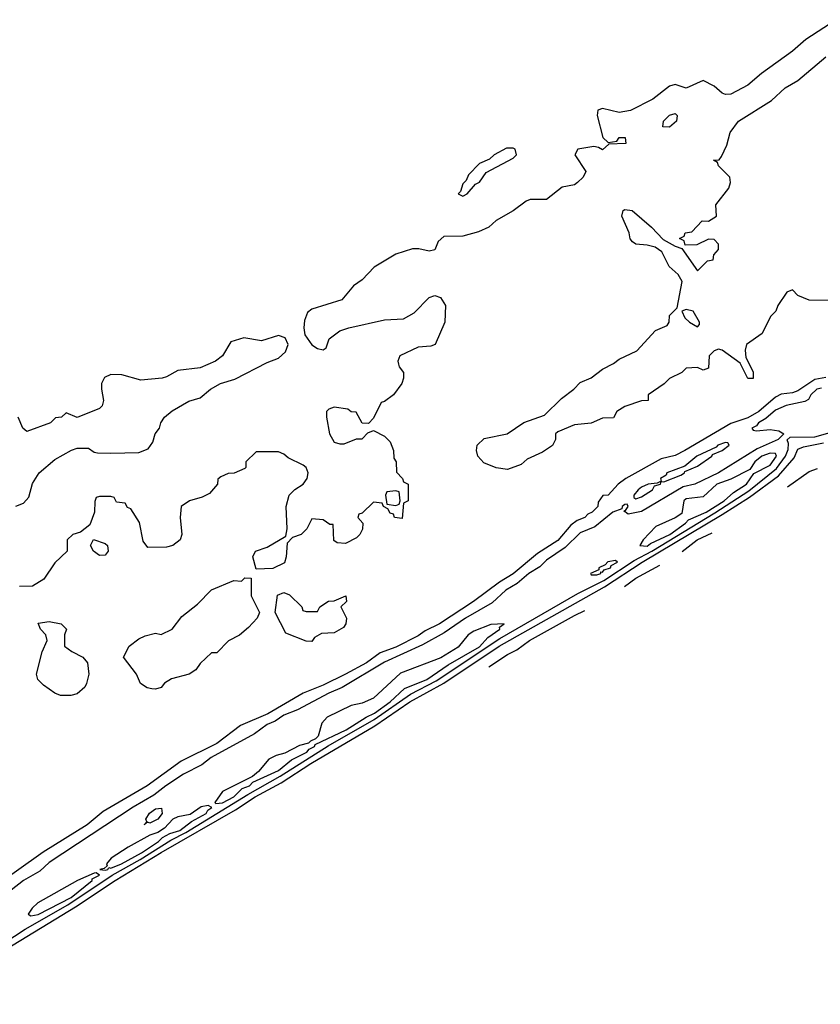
# Model space of a CAD drawing. Header units: inches. Extents: x 2701622 to 2964296, y 496201 to 720542.
# Tile 220 of 256: x 2923124 to 2925990, y 515687 to 519214. Entities that reach past the tile are written whole.
import ezdxf

# ---------------------------------------------------------------- set-up
doc = ezdxf.new("R2010")
doc.units = ezdxf.units.IN
doc.header["$MEASUREMENT"] = 0
doc.layers.add('C9521', color=7, linetype='Continuous')

msp = doc.modelspace()

# ---------------------------------------------------------------- linework, layer by layer
at = {"layer": 'C9521', "color": 4}
for points, elevation in [([(2926046.4, 519213.6), (2925937.5, 519142.5), (2925890, 519100.5), (2925779, 519021), (2925730, 518979.6), (2925670, 518946.6), (2925650, 518945.2), (2925638, 518950), (2925610, 518975.3), (2925570, 518995.3), (2925510, 518968.7), (2925470, 518982), (2925450, 518975.3), (2925390.8, 518929.2), (2925310, 518888.7), (2925270, 518881.2), (2925210, 518895.3), (2925194, 518890), (2925191.3, 518870), (2925211.6, 518791.6), (2925230, 518774), (2925262, 518778), (2925270, 518792), (2925291.6, 518791.6), (2925294, 518770), (2925232.7, 518767.3), (2925210, 518748), (2925196.4, 518756.4), (2925179, 518759), (2925122, 518750), (2925111.3, 518730), (2925151, 518670), (2925141, 518650), (2925121, 518630), (2925110, 518622.7), (2925066.4, 518613.6), (2925010, 518569.5), (2924950.7, 518569.3), (2924936.8, 518563.2), (2924890, 518529.2), (2924830, 518494), (2924802.8, 518470), (2924766.1, 518453.9), (2924710, 518438.7), (2924642.5, 518437.5), (2924621.4, 518418.6), (2924610, 518389), (2924590, 518384), (2924552.9, 518392.9), (2924530, 518393.2), (2924470, 518373.2), (2924393.2, 518326.8), (2924350, 518282), (2924319.1, 518260.9), (2924277.3, 518210), (2924170, 518177), (2924154.7, 518165.3), (2924143.8, 518136.2), (2924141.1, 518110), (2924145.1, 518085.1), (2924170, 518048.8), (2924190, 518036.4), (2924210, 518030.8), (2924221.2, 518038.8), (2924232.3, 518070), (2924270, 518098.8), (2924302, 518110), (2924430, 518138.4), (2924497.6, 518142.4), (2924536.3, 518163.7), (2924590, 518218), (2924610, 518225.5), (2924630, 518219.1), (2924648, 518190), (2924645.5, 518130), (2924611.3, 518050), (2924595.3, 518044.7), (2924550, 518041.2), (2924484.7, 518010), (2924478, 517990), (2924479.6, 517979.6), (2924482, 517970), (2924498, 517950), (2924498, 517930), (2924491.3, 517910), (2924462, 517870), (2924430, 517846), (2924418, 517842), (2924390, 517786), (2924372.7, 517767.3), (2924350, 517768), (2924328, 517808), (2924310, 517808.7), (2924298, 517818), (2924250, 517825.2), (2924230, 517819), (2924222.8, 517810), (2924222, 517790), (2924233, 517730), (2924250, 517700.7), (2924270, 517694), (2924285.2, 517694.8), (2924330, 517712), (2924350, 517712), (2924370, 517734), (2924390, 517742), (2924430, 517722), (2924450, 517702), (2924462, 517670), (2924463.6, 517643.6), (2924472, 517630), (2924472.7, 517592.7), (2924494, 517570), (2924498, 517558), (2924514, 517550), (2924514, 517490), (2924498, 517482), (2924492.7, 517427.3), (2924466, 517430), (2924462, 517442), (2924450, 517446), (2924442, 517462), (2924426, 517470), (2924422, 517482), (2924390, 517486), (2924350, 517446), (2924338, 517442), (2924334, 517430), (2924352, 517410), (2924351.6, 517388.4), (2924342, 517370), (2924330, 517358), (2924290, 517338), (2924260.4, 517340.4), (2924248.4, 517348.4), (2924246, 517406), (2924234, 517406), (2924210, 517422), (2924170, 517426), (2924152, 517390), (2924132, 517370), (2924101, 517359), (2924081, 517339), (2924078, 517290), (2924071.3, 517268.7), (2924030, 517248), (2923970, 517246), (2923958, 517290), (2923968, 517310), (2924010, 517324.7), (2924076.4, 517363.6), (2924082, 517390), (2924078, 517470), (2924088.7, 517510), (2924109.3, 517530.7), (2924139, 517550), (2924153.2, 517570), (2924156, 517590), (2924149.3, 517609.3), (2924138.6, 517618.6), (2924084.7, 517644.7), (2924070, 517658), (2924050, 517666), (2923970, 517666), (2923934, 517630), (2923934, 517610), (2923930, 517606), (2923891.2, 517588.8), (2923870, 517588), (2923843.6, 517576.4), (2923832.7, 517567.3), (2923832, 517550), (2923803.5, 517516.5), (2923776.8, 517503.2), (2923732, 517490), (2923702, 517470), (2923698, 517430), (2923704.7, 517370), (2923698, 517350), (2923672, 517330), (2923650, 517324), (2923583.1, 517323.1), (2923566, 517346), (2923552.5, 517412.5), (2923522, 517462), (2923510, 517466), (2923502, 517482), (2923470, 517486), (2923462, 517502), (2923450, 517506), (2923410, 517506), (2923398, 517502), (2923392.7, 517487.3), (2923391.3, 517450), (2923375.3, 517404.7), (2923342, 517378), (2923314, 517370), (2923294, 517350), (2923294, 517310), (2923250, 517268), (2923210.8, 517209.2), (2923170, 517185.2), (2923123.1, 517183.1)], 4), ([(2926030, 518208), (2925950, 518208.7), (2925910, 518226), (2925890, 518246), (2925870, 518238), (2925838, 518190), (2925830.9, 518169.1), (2925812, 518150), (2925782, 518090), (2925726, 518050), (2925720.7, 518030), (2925723.5, 518003.5), (2925750, 517952), (2925750, 517928.7), (2925730, 517929), (2925703.2, 517983.2), (2925638, 518030), (2925626, 518034), (2925610, 518028), (2925592, 518010), (2925590, 517966), (2925570, 517958), (2925550, 517968), (2925510, 517966), (2925494, 517950), (2925450, 517928), (2925431.2, 517908.8), (2925374, 517870), (2925374, 517850), (2925350, 517848), (2925290, 517828.7), (2925262, 517810), (2925250, 517788), (2925210, 517786), (2925170, 517768), (2925110, 517762), (2925050, 517738), (2925042, 517730), (2925042, 517710), (2925031.2, 517688.8), (2924995.3, 517664.7), (2924941, 517639), (2924919.6, 517620.4), (2924870, 517602), (2924830, 517608.7), (2924786, 517626), (2924764, 517650), (2924759, 517670), (2924762, 517690), (2924786.6, 517713.4), (2924869.3, 517730.7), (2924929.1, 517770.9), (2925003.1, 517796.9), (2925063.1, 517856.9), (2925108, 517890), (2925130, 517914), (2925170, 517931.3), (2925210, 517962), (2925250, 517982), (2925270, 517998), (2925332.5, 518027.5), (2925400.2, 518099.8), (2925442, 518118), (2925448.7, 518130), (2925450, 518154), (2925478, 518182), (2925495.5, 518275.5), (2925481.5, 518301.5), (2925449.4, 518329.4), (2925422, 518382), (2925398.4, 518398.4), (2925370, 518406.6), (2925329.1, 518409.1), (2925318, 518418), (2925309.1, 518429.1), (2925306, 518450), (2925279.3, 518510), (2925284, 518530), (2925290, 518534), (2925316, 518530), (2925386, 518470), (2925426.8, 518426.8), (2925470, 518402), (2925494, 518394), (2925550, 518314), (2925586, 518350), (2925606, 518354), (2925608.4, 518371.6), (2925626, 518390), (2925626, 518410), (2925610, 518426), (2925590, 518428), (2925547.3, 518407.3), (2925506, 518406), (2925502, 518422), (2925486, 518430), (2925502, 518438), (2925506, 518450), (2925530, 518454), (2925567.3, 518492.7), (2925590, 518492), (2925618, 518510), (2925615.3, 518550), (2925662, 518610), (2925668, 518630), (2925666, 518650), (2925626, 518690), (2925622, 518702), (2925608, 518710), (2925628, 518712), (2925636.4, 518723.6), (2925655.3, 518764.7), (2925667.3, 518810), (2925697, 518850), (2925815.6, 518924.4), (2925863.7, 518970), (2925910, 518995.8), (2926010, 519081.1)], 4), ([(2923110, 517471.3), (2923138, 517482), (2923156.5, 517503.5), (2923170, 517552), (2923194, 517590), (2923250, 517638), (2923310, 517672.2), (2923330, 517678.4), (2923370, 517678.8), (2923390, 517664.7), (2923402, 517662), (2923450, 517661), (2923550, 517662.8), (2923584, 517676), (2923600.2, 517699.8), (2923609.3, 517730), (2923624, 517750), (2923629.3, 517770), (2923642.7, 517790), (2923670, 517813), (2923730, 517847.7), (2923770, 517859.1), (2923807, 517890), (2923842.7, 517910), (2923893.6, 517926.4), (2924010, 517986), (2924050, 518001.5), (2924075.9, 518024.1), (2924084.8, 518050), (2924074, 518074), (2924050, 518082.4), (2923990, 518063.9), (2923926.4, 518073.6), (2923879.8, 518060.2), (2923850, 518009.6), (2923824.9, 517990), (2923770, 517966.6), (2923690, 517957.2), (2923650, 517934), (2923634, 517930), (2923557.3, 517922.7), (2923490, 517942), (2923450, 517942.7), (2923427.7, 517932.3), (2923417.3, 517910), (2923416.3, 517890), (2923424, 517850), (2923419.1, 517830), (2923410, 517820.9), (2923330, 517789.3), (2923290, 517806), (2923274, 517790), (2923252, 517788), (2923234, 517770), (2923150, 517739), (2923135.3, 517750), (2923118, 517790)], 4), ([(2926010, 517932), (2925970, 517924.4), (2925910, 517884.2), (2925890, 517876.9), (2925850, 517872), (2925830, 517861.3), (2925770.3, 517810), (2925730, 517787.8), (2925670, 517767.4), (2925505.5, 517670), (2925470, 517653), (2925419.9, 517640.1), (2925294, 517570), (2925266.8, 517550), (2925231, 517510), (2925211, 517509), (2925194.4, 517485.6), (2925193, 517470), (2925173, 517450), (2925157.6, 517442.4), (2925146.8, 517430), (2925119.9, 517420.1), (2925096.7, 517403.3), (2925050, 517348.7), (2924978, 517302), (2924890.7, 517229.3), (2924841.2, 517198.8), (2924748.8, 517130), (2924627, 517050), (2924575.1, 517024.9), (2924550, 517007), (2924470, 516966), (2924413.8, 516946.2), (2924365.3, 516910), (2924290, 516869), (2924210, 516829.8), (2924138.2, 516801.8), (2924012.4, 516727.6), (2923914.7, 516685.3), (2923830, 516621.4), (2923702, 516558), (2923580.4, 516470), (2923422.2, 516377.8), (2923366, 516330), (2923207.7, 516232.3), (2923007.3, 516090)], 8), ([(2925993.8, 517893.8), (2925977.3, 517890), (2925956.4, 517870), (2925947.1, 517852.9), (2925934.4, 517845.6), (2925868.1, 517831.9), (2925830, 517815.1), (2925795, 517785), (2925768.6, 517770), (2925761.3, 517758.7), (2925744.9, 517750), (2925750, 517742.8), (2925761.3, 517741.3), (2925810, 517745.7), (2925840.9, 517740.9), (2925858.8, 517730), (2925839.1, 517710), (2925764, 517676), (2925626, 517590), (2925540.7, 517550), (2925499.5, 517540.5), (2925350, 517452), (2925302, 517442), (2925286, 517454), (2925290, 517452), (2925302, 517470), (2925298, 517478), (2925290, 517477.2), (2925281, 517470), (2925278.8, 517461.2), (2925247.7, 517450), (2925182.3, 517397.7), (2925130, 517376), (2925076.3, 517323.7), (2925010, 517278.3), (2924986.2, 517253.8), (2924947, 517230), (2924905.3, 517194.7), (2924864.4, 517170), (2924814.9, 517125.1), (2924719.3, 517070), (2924643, 517017), (2924566.1, 516973.9), (2924430, 516912.9), (2924278, 516822), (2924230, 516801.3), (2924118.2, 516741.8), (2924070, 516722.6), (2924038.4, 516701.6), (2924010, 516689.6), (2923963.9, 516656.1), (2923809.5, 516570.5), (2923775.6, 516544.4), (2923710, 516511.2), (2923646.7, 516470), (2923604.3, 516435.7), (2923530, 516393.3), (2923230, 516194.7), (2923196.4, 516163.6), (2923137.1, 516130), (2923020.4, 516039.6)], 12), ([(2922733.1, 515686.9), (2923143.6, 515956.4), (2923296.7, 516043.3), (2923455.5, 516150), (2923554.9, 516205.1), (2923665.3, 516274.7), (2923718.3, 516301.7), (2923941, 516439), (2924056.1, 516503.9), (2924227.6, 516612.4), (2924392.9, 516707.1), (2924522.5, 516797.5), (2924615, 516845), (2924842.9, 516997.1), (2925122, 517158), (2925215.1, 517204.9), (2925323.1, 517276.9), (2925387.1, 517310), (2925612.7, 517447.3), (2925733.8, 517526.2), (2925833.4, 517606.6), (2925865.7, 517650), (2925874.3, 517674.3), (2925876.1, 517696.1), (2925871.8, 517708.2), (2925881.4, 517718.6), (2925970, 517719.8), (2926050, 517742)], 12), ([(2923049.9, 515870.1), (2923323.6, 516036.4), (2923466.2, 516130), (2923630, 516230.1), (2923896.4, 516383.6), (2923967.4, 516430), (2924059.7, 516480.3), (2924166.4, 516550), (2924395.1, 516684.9), (2924520.4, 516770), (2924642.3, 516837.7), (2924840.4, 516970), (2925217.6, 517182.4), (2925352.1, 517270), (2925638.4, 517441.6), (2925736.2, 517503.8), (2925840.4, 517579.6), (2925895.7, 517644.3), (2925910, 517674.9), (2925930, 517684.2), (2926001.7, 517698.3)], 8), ([(2925872.5, 517540.3), (2925950, 517594.8), (2925980.3, 517606.2)], 4), ([(2925494.9, 517309.2), (2925549.4, 517350), (2925603.3, 517375.5)], 4), ([(2925289.1, 517183.3), (2925330, 517213.7), (2925415.1, 517260.4)], 4), ([(2924803.3, 516895.4), (2924870, 516939.3), (2924903.8, 516956.2), (2924949.4, 516990), (2925110, 517079.3), (2925147.3, 517098)], 4)]:
    msp.add_lwpolyline(points, dxfattribs=dict(at, elevation=elevation))
for points, elevation in [([(2925450, 518829.2), (2925426, 518830), (2925428, 518850), (2925450, 518872), (2925470, 518878), (2925478, 518870), (2925474.8, 518850)], 4), ([(2924890, 518754), (2924867.1, 518752.9), (2924822, 518730), (2924805.4, 518714.6), (2924770, 518698), (2924730, 518658), (2924722, 518638), (2924710, 518626), (2924702, 518598), (2924694, 518590), (2924710, 518582), (2924726, 518590), (2924755.3, 518624.7), (2924770, 518632), (2924794, 518666), (2924890, 518718), (2924902, 518730), (2924898, 518750)], 4), ([(2925510, 518175.3), (2925494, 518170), (2925505.4, 518145.4), (2925522, 518130), (2925550, 518114), (2925558, 518122), (2925558, 518130), (2925535.3, 518170)], 4), ([(2925650, 517699.3), (2925622.8, 517690), (2925617.5, 517682.5), (2925548.2, 517650), (2925505.5, 517614.5), (2925441, 517590), (2925438, 517582), (2925418, 517570), (2925419.6, 517560.4), (2925406.4, 517553.6), (2925374, 517550), (2925350, 517539.5), (2925337.3, 517530), (2925322.8, 517510), (2925322, 517502), (2925330, 517498), (2925350, 517504.9), (2925388.7, 517530), (2925396.4, 517543.6), (2925418, 517550), (2925420.4, 517559.6), (2925430, 517558), (2925490, 517582), (2925504, 517590), (2925504.7, 517595.3), (2925550, 517614), (2925601.2, 517650), (2925603.7, 517656.3), (2925639, 517670), (2925664, 517690), (2925658.6, 517698.6)], 12), ([(2925810, 517660.9), (2925780.4, 517650), (2925755.8, 517630), (2925737.5, 517602.5), (2925670, 517567.3), (2925619.3, 517550), (2925570, 517505.1), (2925510, 517496.9), (2925501.6, 517490), (2925494.7, 517445.3), (2925470.3, 517429.7), (2925401.2, 517398.8), (2925355.5, 517350), (2925344, 517330), (2925370, 517327.7), (2925382.2, 517337.8), (2925450.7, 517370), (2925507.8, 517410), (2925518.2, 517421.8), (2925581, 517450), (2925645.6, 517490), (2925679.6, 517520.4), (2925726, 517550), (2925752, 517588), (2925810, 517618), (2925832.8, 517650), (2925830, 517659.3)], 16), ([(2924470, 517526), (2924438, 517522), (2924434, 517510), (2924438, 517478), (2924470, 517474), (2924482, 517478), (2924486, 517490), (2924482, 517522)], 4), ([(2923410, 517294), (2923388.7, 517310), (2923378, 517330), (2923388, 517352), (2923430, 517338), (2923438, 517330), (2923441, 517310), (2923430, 517295.3)], 4), ([(2925256.2, 517276.2), (2925228.8, 517271.2), (2925219.2, 517260.8), (2925197.3, 517250), (2925197.3, 517242.7), (2925167.7, 517230), (2925170, 517224.7), (2925190, 517225.7), (2925204, 517230), (2925204, 517236), (2925210, 517234.8), (2925216.6, 517243.4), (2925238.4, 517250), (2925241, 517259), (2925264, 517270)], 16), ([(2923610, 516815.3), (2923596.4, 516816.4), (2923580.4, 516820.4), (2923556.4, 516836.4), (2923542, 516870), (2923495.3, 516930), (2923515.3, 516970), (2923550, 516996), (2923573.6, 517006.4), (2923610, 517016), (2923630, 517011.3), (2923669.3, 517030.7), (2923704.1, 517075.9), (2923760.2, 517119.8), (2923810, 517171.3), (2923890, 517204.7), (2923918, 517202), (2923930, 517214), (2923952.7, 517212.7), (2923952, 517150), (2923982, 517090), (2923974, 517070), (2923943.6, 517036.4), (2923910.9, 517009.1), (2923871.6, 516988.4), (2923830, 516946), (2923810, 516946), (2923770, 516908), (2923754.8, 516885.2), (2923730.7, 516869.3), (2923667.1, 516852.9), (2923642.8, 516837.2), (2923630, 516822)], 4), ([(2924150, 517094), (2924190, 517094), (2924198, 517110), (2924229.1, 517130.9), (2924250, 517132), (2924292, 517150), (2924294, 517130), (2924274, 517110), (2924294, 517070), (2924292, 517050), (2924283.6, 517036.4), (2924250, 517018), (2924204.7, 517015.3), (2924179.6, 517000.4), (2924170, 516986), (2924150, 516988), (2924076.4, 517016.4), (2924038, 517090), (2924047.3, 517152.7), (2924070, 517162), (2924090, 517154), (2924134, 517110), (2924138, 517098)], 4), ([(2923307.1, 516792.9), (2923270, 516793.2), (2923250, 516801.2), (2923208.7, 516830), (2923188.7, 516850), (2923184, 516870), (2923204, 516950), (2923222, 516990), (2923218, 517010), (2923198, 517030), (2923190, 517052), (2923230, 517058), (2923272, 517050), (2923291, 517030), (2923284.7, 517010), (2923284.7, 516970), (2923310.7, 516950.7), (2923350.5, 516930.5), (2923366.8, 516910), (2923371, 516870), (2923363.5, 516836.5), (2923357.3, 516822.7), (2923330, 516799)], 4), ([(2924858, 517050), (2924810, 517047), (2924750, 517024), (2924729.2, 517010.8), (2924693.6, 516966.4), (2924631.5, 516928.5), (2924487.5, 516872.5), (2924390, 516783.5), (2924350, 516766), (2924310, 516756.9), (2924224.8, 516715.2), (2924206.1, 516693.9), (2924192.2, 516647.8), (2924182.3, 516637.7), (2924164.4, 516630), (2924158, 516622), (2924126, 516614), (2924073.4, 516586.6), (2924041.5, 516578.5), (2924015.5, 516564.5), (2923979.3, 516520.7), (2923957.4, 516502.6), (2923850, 516449.6), (2923822.8, 516410), (2923826.2, 516406.2), (2923850, 516408.7), (2923890.8, 516430), (2923920, 516460), (2923946, 516470), (2923958, 516482), (2924050, 516524.3), (2924096.9, 516563.1), (2924152.2, 516590), (2924159.7, 516600.3), (2924178.7, 516610), (2924182.2, 516617.8), (2924292.9, 516670), (2924364.1, 516715.9), (2924393.8, 516730), (2924449.7, 516770), (2924501.8, 516818.2), (2924581.7, 516850), (2924657.7, 516902.3), (2924770, 516967.8), (2924799.3, 517000.7), (2924842.7, 517030), (2924842, 517038)], 16), ([(2923798.7, 516398.7), (2923774, 516394), (2923733.7, 516366.3), (2923690, 516358.2), (2923672.2, 516350), (2923641.8, 516318.2), (2923618, 516302), (2923590, 516293), (2923511.7, 516250), (2923451.6, 516210), (2923434.9, 516190), (2923436.7, 516183.3), (2923426.3, 516173.7), (2923411.3, 516170), (2923430, 516166.9), (2923439.3, 516170), (2923443.3, 516176.7), (2923450, 516174.9), (2923488, 516190), (2923560.3, 516230), (2923620.9, 516270), (2923635.3, 516284.7), (2923661.3, 516298.7), (2923697.8, 516310), (2923738.5, 516341.5), (2923791.6, 516370), (2923797.6, 516382.4), (2923812.1, 516392.1)], 16), ([(2923590, 516336), (2923581, 516339), (2923570, 516329.5), (2923579, 516341), (2923576, 516350), (2923588.2, 516371.8), (2923610, 516387.3), (2923631, 516390), (2923634.4, 516370), (2923618, 516350)], 12), ([(2923397.7, 516157.7), (2923390, 516156.4), (2923330.4, 516130), (2923189.4, 516050.6), (2923168.6, 516031.4), (2923154, 516010), (2923163.8, 516003.8), (2923190, 516008.8), (2923308.7, 516070), (2923383.5, 516130), (2923383.3, 516136.7), (2923409.2, 516150)], 16)]:
    msp.add_lwpolyline(points, close=True, dxfattribs=dict(at, elevation=elevation))

doc.saveas('drawing.dxf')
